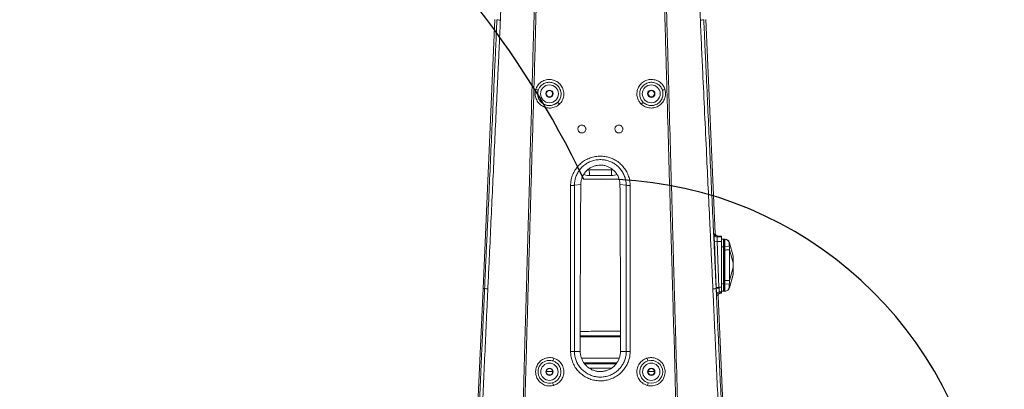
# Model space of a CAD drawing. Header units: millimetres. Extents: x 0 to 16820, y 0 to 11880.
# Tile 20 of 120: x 2093 to 3157, y 7331 to 7729. Entities that reach past the tile are written whole.
import ezdxf

# ---------------------------------------------------------------- set-up
doc = ezdxf.new("R2010")
doc.units = ezdxf.units.MM
doc.header["$LTSCALE"] = 20
doc.linetypes.add('PHANTOM', pattern=[12.7, 6.35, -1.27, 1.27, -1.27, 1.27, -1.27])
doc.styles.add('SLDTEXTSTYLE0', font='TXT', dxfattribs={"width": 0.605})
doc.dimstyles.new('SLDDIMSTYLE0', dxfattribs={"dimtxt": 140, "dimasz": 100, "dimexe": 0, "dimexo": 0.0625, "dimgap": 35, "dimtad": 1, "dimtoh": 1, "dimdec": 0, "dimrnd": 1e-09, "dimzin": 12, "dimdsep": 46, "dimtxsty": 'SLDTEXTSTYLE0', "dimsah": 1, "dimcen": 0.09, "dimadec": 0, "dimazin": 0, "dimtfac": 1, "dimtofl": 0, "dimtmove": 0, "dimatfit": 3, "dimfxl": 0, "dimfrac": 2, "dimtolj": 1, "dimtzin": 12, "dimarcsym": 0})

# ---------------------------------------------------------------- blocks, each defined once
blk = doc.blocks.new('*D5')
at = {"color": 7, "linetype": 'Continuous', "lineweight": 0}
for p, q in [((2720.8, 9015.3), (5150.8, 9015.3)), ((5120.8, 9015.3), (5120.8, 6644.5)), ((2871, 6644.5), (5150.8, 6644.5))]:
    blk.add_line(p, q, dxfattribs=at)
for points in [[(5120.8, 9015.3), (5105.8, 8915.3), (5135.8, 8915.3)], [(5120.8, 6644.5), (5135.8, 6744.5), (5105.8, 6744.5)]]:
    blk.add_solid(points, dxfattribs=at)
at = {"color": 7, "linetype": 'Continuous', "lineweight": 0, "insert": (4940.3, 7616), "char_height": 140, "attachment_point": 1, "rotation": 90, "style": 'SLDTEXTSTYLE0'}
blk.add_mtext('2371', dxfattribs=at)

msp = doc.modelspace()

# ---------------------------------------------------------------- linework, layer by layer
at = {"color": 7, "linetype": 'Continuous', "lineweight": 0}
for p, q in [((2606.89, 7729.47), (2593.99, 7439.47)), ((2844.94, 7498.77), (2834.67, 7729.47)), ((2708.8, 7567.48), (2707.28, 7567.6)), ((2732.76, 7567.48), (2708.8, 7567.48)), ((2734.28, 7567.59), (2732.76, 7567.48)), ((2692.81, 7550.74), (2699.6, 7551.64)), ((2699.6, 7551.64), (2699.6, 7551.47)), ((2748.76, 7550.74), (2741.97, 7551.64)), ((2741.97, 7551.47), (2741.97, 7551.64)), ((2847.94, 7495.91), (2851.78, 7495.91)), ((2851.78, 7495.91), (2851.78, 7494.99)), ((2851.78, 7489.99), (2851.78, 7494.99)), ((2851.78, 7492.47), (2853.78, 7492.47)), ((2853.78, 7484.47), (2853.78, 7492.47)), ((2853.93, 7492.37), (2854.28, 7492.47)), ((2854.28, 7492.47), (2854.28, 7484.47)), ((2855.23, 7492.47), (2854.28, 7492.47)), ((2855.23, 7492.47), (2855.44, 7492.47)), ((2851.78, 7478.18), (2851.78, 7489.99)), ((2853.78, 7444.47), (2853.78, 7484.47)), ((2854.28, 7484.47), (2854.28, 7444.47)), ((2864.18, 7474.38), (2860.31, 7488.8)), ((2851.78, 7440.65), (2851.78, 7478.18)), ((2860.31, 7440.13), (2864.13, 7454.37)), ((2593.99, 7439.47), (2580.92, 7145.69)), ((2851.78, 7435.66), (2851.78, 7440.65)), ((2853.78, 7436.47), (2853.78, 7444.47)), ((2854.28, 7444.47), (2854.28, 7436.47)), ((2847.94, 7431.34), (2847.94, 7431.34)), ((2860.64, 7145.69), (2847.94, 7431.34)), ((2850.93, 7434.47), (2851.78, 7434.47)), ((2851.78, 7436.47), (2853.78, 7436.47)), ((2851.78, 7435.48), (2851.78, 7435.66)), ((2851.78, 7434.47), (2851.78, 7435.48)), ((2853.93, 7436.56), (2854.28, 7436.47)), ((2855.23, 7436.47), (2854.28, 7436.47)), ((2855.44, 7436.47), (2855.23, 7436.47)), ((2774.25, 7361.69), (2772.22, 7361.27))]:
    msp.add_line(p, q, dxfattribs=at)
at = {"color": 8, "linetype": 'Continuous', "lineweight": 0}
for p, q in [((2609.01, 7729.38), (2609.01, 7729.38)), ((2832.56, 7729.38), (2832.56, 7729.38)), ((2707.17, 7567.49), (2708.8, 7567.36)), ((2708.8, 7567.48), (2708.8, 7567.36)), ((2708.8, 7567.36), (2732.76, 7567.36)), ((2732.76, 7567.36), (2734.4, 7567.48)), ((2732.76, 7567.48), (2732.76, 7567.36)), ((2692.81, 7550.74), (2692.81, 7550.74)), ((2748.76, 7550.74), (2748.76, 7550.74)), ((2844.06, 7497.86), (2844.94, 7498.77)), ((2847.94, 7495.91), (2847.06, 7494.99)), ((2847.06, 7494.99), (2851.78, 7494.99)), ((2853.93, 7492.37), (2853.93, 7484.47)), ((2846.98, 7489.99), (2843.98, 7489.87)), ((2845.94, 7440.53), (2843.98, 7489.87)), ((2846.98, 7489.99), (2848.93, 7440.65)), ((2851.78, 7489.99), (2846.98, 7489.99)), ((2851.78, 7484.47), (2853.78, 7484.47)), ((2853.78, 7484.47), (2853.93, 7484.47)), ((2853.93, 7484.47), (2854.28, 7484.47)), ((2853.93, 7484.47), (2853.93, 7444.47)), ((2855.23, 7484.47), (2854.28, 7484.47)), ((2855.23, 7484.47), (2860.14, 7484.92)), ((2855.44, 7480.88), (2855.23, 7484.47)), ((2855.44, 7448.05), (2855.44, 7480.88)), ((2860.28, 7488.73), (2864.16, 7474.18)), ((2860.28, 7480.91), (2860.28, 7480.91)), ((2860.28, 7480.91), (2864.16, 7467.08)), ((2851.6, 7440.65), (2851.78, 7478.18)), ((2860.28, 7448.02), (2864.16, 7461.85)), ((2855.23, 7444.47), (2855.44, 7448.05)), ((2860.28, 7440.21), (2864.16, 7454.75)), ((2595.72, 7439.39), (2593.99, 7439.47)), ((2595.72, 7439.39), (2595.72, 7439.39)), ((2845.85, 7439.39), (2845.99, 7439.4)), ((2845.85, 7439.39), (2845.85, 7439.39)), ((2848.93, 7440.65), (2845.94, 7440.53)), ((2845.99, 7439.4), (2845.99, 7439.4)), ((2848.93, 7440.65), (2851.6, 7440.65)), ((2851.78, 7440.65), (2851.6, 7440.65)), ((2851.6, 7435.66), (2851.6, 7440.65)), ((2851.78, 7444.47), (2853.78, 7444.47)), ((2853.78, 7444.47), (2853.93, 7444.47)), ((2853.93, 7444.47), (2854.28, 7444.47)), ((2853.93, 7444.47), (2853.93, 7436.56)), ((2855.23, 7444.47), (2854.28, 7444.47)), ((2860.14, 7444.01), (2855.23, 7444.47)), ((2847.94, 7431.34), (2846.69, 7432.53)), ((2851.6, 7435.66), (2849.68, 7435.66)), ((2849.68, 7435.66), (2850.93, 7434.47)), ((2851.78, 7435.48), (2851.6, 7435.66)), ((2699.04, 7387.15), (2742.52, 7387.22)), ((2699.05, 7371.47), (2692.78, 7371.47)), ((2741.25, 7364.25), (2700.39, 7364.19)), ((2700.44, 7364.02), (2741.19, 7364.02)), ((2742.52, 7371.47), (2748.79, 7371.47)), ((2738.5, 7359.03), (2703.01, 7359.03)), ((2703.66, 7358.21), (2737.93, 7358.21)), ((2732.48, 7353.22), (2709.14, 7353.22)), ((2662.39, 7349.71), (2669.17, 7349.71)), ((2772.39, 7349.71), (2779.17, 7349.71))]:
    msp.add_line(p, q, dxfattribs=at)
at = {"color": 8, "linetype": 'Continuous', "lineweight": 0, "flags": 128}
for points in [[(2860.32, 7488.81), (2860.32, 7488.81), (2860.28, 7488.73), (2860.28, 7488.73), (2860.28, 7488.73)], [(2864.13, 7454.37), (2864.14, 7454.45), (2864.16, 7454.75), (2864.16, 7454.75), (2864.16, 7454.75)], [(2692.78, 7371.47), (2692.39, 7371.47), (2691.94, 7371.47), (2691.45, 7371.47), (2690.92, 7371.47), (2690.36, 7371.47), (2689.77, 7371.47), (2689.17, 7371.47), (2688.57, 7371.47)], [(2753, 7371.47), (2752.39, 7371.47), (2751.8, 7371.47), (2751.21, 7371.47), (2750.65, 7371.47), (2750.12, 7371.47), (2749.63, 7371.47), (2749.18, 7371.47), (2748.79, 7371.47)]]:
    msp.add_lwpolyline(points, dxfattribs=at)
at = {"color": 8, "linetype": 'Continuous', "lineweight": 0}
for centre, radius in [((2665.78, 7649.47), 9.65), ((2775.78, 7649.47), 9.65), ((2665.78, 7349.47), 9.34), ((2775.78, 7349.47), 9.34)]:
    msp.add_circle(centre, radius, dxfattribs=at)
at = {"color": 7, "linetype": 'Continuous', "lineweight": 0}
for centre, radius in [((2665.78, 7649.47), 4), ((2665.78, 7649.47), 3.4), ((2775.78, 7649.47), 4), ((2775.78, 7649.47), 3.4), ((2665.78, 7349.47), 4), ((2665.78, 7349.47), 3.4), ((2775.78, 7349.47), 4), ((2775.78, 7349.47), 3.4)]:
    msp.add_circle(centre, radius, dxfattribs=at)
at = {"color": 7, "linetype": 'Continuous', "lineweight": 30}
for centre, radius, start, end in [((2720.78, 7139.47), 1875.82, 300, 180), ((1820.78, 7139.47), 975.82, 25.3311, 79.6689), ((2720.78, 7139.47), 417.89, 212.46931, 92.46931)]:
    msp.add_arc(centre, radius, start, end, dxfattribs=at)
at = {"color": 7, "linetype": 'PHANTOM', "lineweight": 30}
msp.add_arc((2720.78, 7139.47), 1203.01, 352.93959, 127.06041, dxfattribs=at)
at = {"color": 8, "linetype": 'Continuous', "lineweight": 0}
for centre, radius, start, end in [((2649.63, 7647.63), 6.82, 53.67304, 78.08634), ((2665.78, 7649.47), 12.65, 163.16023, 312.66112), ((2775.78, 7649.47), 12.65, 227.33888, 16.83977), ((2791.93, 7647.63), 6.82, 101.91366, 126.32696), ((2670.4, 7633.42), 7.82, 38.30102, 59.6245), ((2771.16, 7633.42), 7.82, 120.3755, 141.69898), ((2592.75, 7562.9), 116.14, 359.23387, 2.19849), ((2848.82, 7562.9), 116.14, 177.80151, 180.76613), ((2847.07, 7497.99), 3.01, 182.44695, 269.82521), ((2855.22, 7487.48), 4.98, 9.53103, 89.90366), ((2855.22, 7441.45), 4.98, 270.09634, 350.46897), ((2849.69, 7432.65), 3.01, 90.19411, 182.3532), ((2851.59, 7440.65), 4.99, 270.15623, 272.22654), ((2660.58, 7366.22), 10.07, 330.60817, 348.10168), ((2780.99, 7366.22), 10.07, 191.89832, 209.39183), ((2660.02, 7332.85), 10.14, 10.28908, 27.65136), ((2781.54, 7332.85), 10.14, 152.34864, 169.71092)]:
    msp.add_arc(centre, radius, start, end, dxfattribs=at)
at = {"color": 7, "linetype": 'Continuous', "lineweight": 0}
for centre, radius, start, end in [((2853.98, 7492.18), 0.2, 105, 180), ((2855.51, 7487.47), 5, 15.58023, 90), ((2859.28, 7473.34), 5, 0, 14.18181), ((2859.28, 7455.59), 5, 345.81762, 360), ((2855.51, 7441.47), 5, 270, 344.42991), ((2853.98, 7436.75), 0.2, 180, 255), ((2665.78, 7349.47), 12.34, 74.89575, 283.37667), ((2775.78, 7349.47), 12.34, 0, 105.05225), ((2775.78, 7349.47), 12.34, 256.64862, 0)]:
    msp.add_arc(centre, radius, start, end, dxfattribs=at)
at = {"color": 8, "linetype": 'Continuous', "lineweight": 0}
for centre, major_axis, ratio, start_param, end_param in [((2844.4, 7489.87), (-0.32, 8), 0.0523663, 0.0502764, 1.5687128), ((2847.4, 7489.99), (-0.32, 5), 0.0835792, 0.0470165, 1.5654529), ((2846.36, 7440.53), (-0.32, 8), 0.0523663, 1.5687128, 1.7109168), ((2846.36, 7440.52), (-0.36, 8), 0.0523557, 1.7088683, 3.0868971), ((2849.35, 7440.65), (-0.32, 5), 0.0835792, 1.5654529, 1.7067676), ((2849.35, 7440.65), (-0.36, 5), 0.0835093, 1.7061248, 3.0832466)]:
    msp.add_ellipse(centre, major_axis=major_axis, ratio=ratio, start_param=start_param, end_param=end_param, dxfattribs=at)
at = {"color": 7, "linetype": 'Continuous', "lineweight": 0}
for centre, major_axis, ratio, start_param, end_param in [((2846.5, 7497.4), (-0.92, 3.27), 0.3903221, 1.0321853, 1.0339818), ((2846.22, 7497.11), (3.46, -0.65), 0.2912362, 5.2804433, 5.2886995), ((2849.08, 7432.66), (3.5, 1.13), 0.3999254, 0.8897179, 0.8906646)]:
    msp.add_ellipse(centre, major_axis=major_axis, ratio=ratio, start_param=start_param, end_param=end_param, dxfattribs=at)
at = {"color": 8, "linetype": 'Continuous', "lineweight": 0}
for points, knots in [([(2623.35, 7960.47), (2623.05, 7953.81), (2621.52, 7920.52), (2618.77, 7860.59), (2615.92, 7798.7), (2613.92, 7754.82), (2613.13, 7737.58), (2612.73, 7728.96)], [0, 0, 0, 0, 0.08628895, 0.43144473, 0.77660052, 0.88830672, 1, 1, 1, 1]), ([(2633.37, 7174.79), (2635.46, 7247.99), (2637.77, 7329.32), (2640.3, 7418.8), (2640.99, 7443.2), (2641.67, 7467.56), (2643.03, 7516.27), (2644.59, 7571.99), (2646.35, 7634.87), (2647.63, 7680.51), (2648.92, 7726.21), (2650.22, 7771.96), (2652.42, 7849.73), (2654.2, 7912.24), (2655.54, 7959.49)], [0, 0, 0, 0, 0.2793798, 0.3104382, 0.3415088, 0.3725841, 0.4036491, 0.5283637, 0.5866166, 0.6448922, 0.7031635, 0.7614162, 0.8196498, 1, 1, 1, 1]), ([(2657.57, 7959.47), (2656.41, 7918.24), (2655.05, 7870.14), (2653.47, 7815.16), (2652.86, 7794.53), (2652.25, 7773.9), (2651.66, 7753.28), (2651.09, 7732.67), (2650.41, 7705.25), (2649.51, 7671.08), (2648.25, 7630.15), (2647.06, 7590.27), (2645.95, 7551.43), (2644.86, 7513.63), (2643.77, 7475.79), (2642.69, 7437.91), (2641.6, 7399.98), (2639.12, 7312.25), (2637, 7237.17), (2635.23, 7174.74)], [0, 0, 0, 0, 0.15731897, 0.18355239, 0.20980326, 0.23605291, 0.26228481, 0.28849467, 0.31470074, 0.36710571, 0.41951827, 0.471931, 0.52023941, 0.56857399, 0.61690589, 0.66521626, 0.71350113, 0.76177639, 1, 1, 1, 1]), ([(2806.34, 7174.74), (2804.06, 7255.3), (2801.6, 7342.26), (2798.96, 7435.63), (2798.4, 7454.81), (2797.85, 7473.95), (2797.29, 7493.07), (2795.83, 7543.69), (2794.33, 7595.58), (2792.83, 7648.61), (2792.21, 7671.34), (2791.58, 7694.11), (2790.93, 7716.92), (2789.31, 7768.77), (2786.98, 7849.62), (2784.99, 7922.85), (2784, 7959.47)], [0, 0, 0, 0, 0.30737911, 0.33181026, 0.35625184, 0.38071763, 0.4051945, 0.42965526, 0.57506803, 0.60417976, 0.633314, 0.66243291, 0.69151672, 0.72058613, 0.8602928, 1, 1, 1, 1]), ([(2786.03, 7959.49), (2787.03, 7922.88), (2789.02, 7849.66), (2791.36, 7768.84), (2792.97, 7717.01), (2793.61, 7694.23), (2794.23, 7671.5), (2794.84, 7648.79), (2796.3, 7595.74), (2797.8, 7542.67), (2799.28, 7489.63), (2799.91, 7466.93), (2800.55, 7444.2), (2801.19, 7421.44), (2802.71, 7368.09), (2805.04, 7285.88), (2807.16, 7211.25), (2808.19, 7174.79)], [0, 0, 0, 0, 0.13969705, 0.27939361, 0.30842892, 0.33747862, 0.36656336, 0.3956634, 0.42474098, 0.57028166, 0.59927706, 0.62828609, 0.65728812, 0.68627375, 0.71524952, 0.86087285, 1, 1, 1, 1]), ([(2828.83, 7728.96), (2828.39, 7738.61), (2827.5, 7757.91), (2825.75, 7796.52), (2822.64, 7864.04), (2819.98, 7921.91), (2818.21, 7960.47)], [0, 0, 0, 0, 0.1250574, 0.2501295, 0.5002603, 1, 1, 1, 1]), ([(2595.72, 7439.39), (2595.72, 7439.39), (2595.98, 7445.49), (2596.51, 7457.66), (2597.34, 7475.85), (2598.2, 7494), (2599.89, 7530.33), (2602.39, 7584.72), (2604.88, 7639.06), (2606.56, 7675.13), (2607.41, 7693.15), (2608.24, 7711.22), (2608.75, 7723.33), (2609.01, 7729.38)], [0, 0, 0, 0, 0.0000002, 0.062673, 0.1253815, 0.1881329, 0.2508642, 0.5018245, 0.7508534, 0.8131623, 0.8754996, 0.9377753, 1, 1, 1, 1]), ([(2612.73, 7728.96), (2612.47, 7722.89), (2611.95, 7710.74), (2611.11, 7692.6), (2610.25, 7674.5), (2608.54, 7638.28), (2605.99, 7583.84), (2603.15, 7523.43), (2601.27, 7483.15), (2600.32, 7463.06), (2599.76, 7451), (2599.4, 7442.91), (2599.23, 7438.87)], [0, 0, 0, 0, 0.062436, 0.1249228, 0.1874711, 0.2499911, 0.5001696, 0.7504614, 0.8752067, 0.9168152, 0.958421, 1, 1, 1, 1]), ([(2612.73, 7728.96), (2612.67, 7728.97), (2612.23, 7729), (2611.03, 7729.09), (2609.51, 7729.24), (2609.18, 7729.33), (2609.01, 7729.38)], [0, 0, 0, 0, 0.0302191, 0.2005228, 0.6002614, 1, 1, 1, 1]), ([(2828.83, 7728.96), (2828.9, 7728.97), (2829.33, 7729), (2830.53, 7729.09), (2832.06, 7729.24), (2832.39, 7729.33), (2832.56, 7729.38)], [0, 0, 0, 0, 0.0302191, 0.2005227, 0.6002613, 1, 1, 1, 1]), ([(2842.34, 7438.87), (2842.07, 7444.94), (2841.55, 7457.08), (2840.7, 7475.2), (2839.83, 7493.28), (2838.12, 7529.48), (2835.32, 7589.39), (2832.35, 7652.55), (2830.29, 7696.22), (2829.43, 7714.88), (2829.03, 7724.27), (2828.83, 7728.96)], [0, 0, 0, 0, 0.06242419, 0.12488487, 0.18738929, 0.24987315, 0.49983923, 0.80701946, 0.90346879, 0.95174688, 1, 1, 1, 1]), ([(2832.56, 7729.38), (2832.81, 7723.33), (2833.33, 7711.23), (2834.16, 7693.17), (2835, 7675.16), (2836.68, 7639.08), (2839.18, 7584.73), (2841.68, 7530.34), (2843.37, 7494.01), (2844.22, 7475.86), (2845.06, 7457.67), (2845.59, 7445.49), (2845.85, 7439.39), (2845.85, 7439.39)], [0, 0, 0, 0, 0.0621914, 0.1244338, 0.1867378, 0.2490133, 0.4982006, 0.7490619, 0.8118117, 0.8745816, 0.9373085, 0.9999998, 1, 1, 1, 1]), ([(2651.04, 7654.31), (2651.57, 7655.63), (2652.41, 7657.75), (2654.4, 7660.2), (2656.32, 7661.93), (2658.53, 7663.3), (2660.97, 7664.3), (2663.57, 7664.85), (2666.23, 7664.97), (2668.87, 7664.62), (2671.42, 7663.85), (2673.8, 7662.67), (2675.93, 7661.12), (2677.77, 7659.25), (2679.27, 7657.12), (2680.39, 7654.78), (2681.1, 7652.3), (2681.39, 7649.75), (2681.25, 7647.18), (2680.67, 7644.67), (2679.68, 7642.3), (2678.32, 7640.11), (2677.13, 7638.88), (2676.54, 7638.27)], [0, 0, 0, 0, 0.0757416, 0.1215656, 0.1673901, 0.2139164, 0.2604455, 0.3075386, 0.3546354, 0.4017865, 0.4489397, 0.4956581, 0.542376, 0.5885186, 0.6346591, 0.6803933, 0.7261252, 0.7717194, 0.817312, 0.8629893, 0.908666, 0.9543329, 1, 1, 1, 1]), ([(2674.36, 7640.16), (2674.83, 7640.65), (2675.8, 7641.64), (2676.91, 7643.4), (2677.74, 7645.32), (2678.23, 7647.34), (2678.37, 7649.44), (2678.16, 7651.52), (2677.6, 7653.55), (2676.71, 7655.47), (2675.5, 7657.23), (2674, 7658.77), (2672.25, 7660.05), (2670.3, 7661.02), (2668.19, 7661.65), (2666.02, 7661.91), (2663.83, 7661.8), (2661.72, 7661.32), (2659.73, 7660.49), (2657.94, 7659.35), (2656.38, 7657.93), (2654.78, 7655.93), (2654.1, 7654.2), (2653.68, 7653.13)], [0, 0, 0, 0, 0.0446499, 0.0905733, 0.1352714, 0.1812514, 0.2260214, 0.2720726, 0.3172206, 0.363664, 0.4094708, 0.4566055, 0.5031427, 0.5510537, 0.5979899, 0.6463373, 0.6929956, 0.7410643, 0.7868605, 0.8340219, 0.8788734, 0.9250281, 1, 1, 1, 1]), ([(2765.03, 7638.27), (2764.05, 7639.34), (2762.49, 7641.05), (2761.16, 7643.94), (2760.44, 7646.42), (2760.17, 7649), (2760.34, 7651.61), (2760.96, 7654.16), (2762, 7656.6), (2763.45, 7658.83), (2765.27, 7660.8), (2767.39, 7662.43), (2769.73, 7663.68), (2772.25, 7664.52), (2774.83, 7664.94), (2777.44, 7664.91), (2779.98, 7664.47), (2782.39, 7663.61), (2784.62, 7662.37), (2786.61, 7660.77), (2788.29, 7658.86), (2789.65, 7656.7), (2790.23, 7655.11), (2790.52, 7654.31)], [0, 0, 0, 0, 0.0772544, 0.1229541, 0.1686543, 0.2148158, 0.2609787, 0.3077685, 0.3545607, 0.4018022, 0.4490461, 0.4962042, 0.543363, 0.5899149, 0.6364649, 0.6822691, 0.72807, 0.7733855, 0.8186983, 0.8639847, 0.9092703, 0.9546345, 1, 1, 1, 1]), ([(2787.89, 7653.13), (2787.66, 7653.77), (2787.2, 7655.06), (2786.11, 7656.81), (2784.75, 7658.38), (2783.15, 7659.69), (2781.34, 7660.73), (2779.38, 7661.45), (2777.3, 7661.85), (2775.17, 7661.89), (2773.03, 7661.57), (2770.97, 7660.9), (2769.02, 7659.87), (2767.29, 7658.53), (2765.8, 7656.9), (2764.63, 7655.07), (2763.79, 7653.06), (2763.32, 7650.98), (2763.2, 7648.85), (2763.44, 7646.77), (2764.04, 7644.75), (2765.14, 7642.42), (2766.41, 7641.03), (2767.21, 7640.16)], [0, 0, 0, 0, 0.0442859, 0.0898273, 0.1342006, 0.1798347, 0.2245101, 0.2704506, 0.3158934, 0.3626377, 0.4090026, 0.4567274, 0.5036826, 0.5520493, 0.5988926, 0.6471575, 0.693286, 0.7407979, 0.7860823, 0.8326935, 0.8774005, 0.9233901, 1, 1, 1, 1]), ([(2676.54, 7638.27), (2675.81, 7637.65), (2674.41, 7636.48), (2671.99, 7635.24), (2669.5, 7634.41), (2666.91, 7634.03), (2664.29, 7634.08), (2661.72, 7634.58), (2659.26, 7635.49), (2657, 7636.81), (2654.97, 7638.48), (2653.26, 7640.48), (2651.9, 7642.74), (2650.94, 7645.19), (2650.35, 7648.01), (2650.27, 7651.12), (2650.79, 7653.26), (2651.04, 7654.31)], [0, 0, 0, 0, 0.0699872, 0.1342119, 0.1984346, 0.2622956, 0.326155, 0.3898313, 0.4535068, 0.5173043, 0.5811024, 0.6452442, 0.709388, 0.7735648, 0.8377442, 0.9207271, 1, 1, 1, 1]), ([(2653.68, 7653.13), (2653.47, 7652.28), (2653.04, 7650.55), (2653.1, 7648.04), (2653.58, 7645.76), (2654.35, 7643.77), (2655.46, 7641.94), (2656.85, 7640.33), (2658.49, 7638.97), (2660.34, 7637.91), (2662.33, 7637.17), (2664.42, 7636.77), (2666.54, 7636.73), (2668.65, 7637.04), (2670.67, 7637.71), (2672.63, 7638.71), (2673.76, 7639.67), (2674.36, 7640.16)], [0, 0, 0, 0, 0.079279, 0.1622, 0.2262818, 0.2903602, 0.354397, 0.4184323, 0.4821771, 0.5459226, 0.6096279, 0.6733352, 0.7372905, 0.8012482, 0.8655829, 0.9299197, 1, 1, 1, 1]), ([(2790.52, 7654.31), (2790.84, 7652.95), (2791.21, 7651.36), (2791.23, 7648.23), (2790.82, 7645.62), (2789.6, 7642.6), (2788.23, 7640.37), (2786.49, 7638.39), (2784.46, 7636.73), (2782.17, 7635.43), (2779.69, 7634.53), (2777.08, 7634.07), (2774.44, 7634.04), (2771.82, 7634.48), (2769.33, 7635.34), (2767.02, 7636.58), (2765.69, 7637.7), (2765.03, 7638.27)], [0, 0, 0, 0, 0.1024295, 0.1196827, 0.230321, 0.2941682, 0.3580132, 0.4219109, 0.4858074, 0.5499398, 0.6140723, 0.6785092, 0.7429473, 0.8076674, 0.8723895, 0.9361938, 1, 1, 1, 1]), ([(2767.21, 7640.16), (2767.75, 7639.71), (2768.82, 7638.8), (2770.7, 7637.79), (2772.72, 7637.09), (2774.84, 7636.74), (2776.99, 7636.76), (2779.1, 7637.13), (2781.12, 7637.86), (2782.98, 7638.9), (2784.63, 7640.25), (2786.04, 7641.85), (2787.15, 7643.66), (2788.15, 7646.1), (2788.47, 7648.22), (2788.45, 7650.75), (2788.15, 7652.03), (2787.89, 7653.13)], [0, 0, 0, 0, 0.063901, 0.1278004, 0.1926362, 0.2574695, 0.3219797, 0.3864873, 0.4506113, 0.5147336, 0.5785462, 0.642359, 0.7060934, 0.7698303, 0.880333, 0.897575, 1, 1, 1, 1]), ([(2688.61, 7550.55), (2688.69, 7552.09), (2688.84, 7555.19), (2689.97, 7559.97), (2691.91, 7564.74), (2694.75, 7569.33), (2698.34, 7573.37), (2702.55, 7576.77), (2707.28, 7579.4), (2712.61, 7581.32), (2718.46, 7582.28), (2724.14, 7582.16), (2729.23, 7581.18), (2733.9, 7579.56), (2738.48, 7577.11), (2742.78, 7573.8), (2746.44, 7569.81), (2749.39, 7565.29), (2751.49, 7560.33), (2752.73, 7555.36), (2752.88, 7552.06), (2752.95, 7550.55)], [0, 0, 0, 0, 0.0464563, 0.0929122, 0.1468015, 0.2006915, 0.2544845, 0.3082775, 0.3620463, 0.4158155, 0.4769513, 0.5380882, 0.5847355, 0.631383, 0.6854194, 0.7394549, 0.7932981, 0.8471398, 0.9008969, 0.9546512, 1, 1, 1, 1]), ([(2748.76, 7550.74), (2748.76, 7550.74), (2748.76, 7552.05), (2748.55, 7554.92), (2747.53, 7559.26), (2745.71, 7563.59), (2743.16, 7567.56), (2739.98, 7571.06), (2736.24, 7573.97), (2732.25, 7576.12), (2728.17, 7577.54), (2723.72, 7578.41), (2718.75, 7578.52), (2713.64, 7577.67), (2708.99, 7575.98), (2704.86, 7573.67), (2701.2, 7570.68), (2698.08, 7567.14), (2695.62, 7563.12), (2693.95, 7558.94), (2693.02, 7554.78), (2692.81, 7552.08), (2692.81, 7550.74), (2692.81, 7550.74)], [0, 0, 0, 0, 0.0000007, 0.0451685, 0.0988716, 0.152577, 0.2064415, 0.2603065, 0.3143935, 0.3684806, 0.4151718, 0.4618626, 0.5230621, 0.5842605, 0.6380837, 0.691907, 0.7457443, 0.7995825, 0.8534543, 0.9073264, 0.953663, 0.9999993, 1, 1, 1, 1]), ([(2708.88, 7561.35), (2707.65, 7561.39), (2705.54, 7561.47), (2703.53, 7562.05), (2702.7, 7562.29)], [0, 0, 0, 0, 0.58583508, 1, 1, 1, 1]), ([(2732.69, 7561.35), (2729.36, 7561.35), (2721.42, 7561.36), (2713.48, 7561.35), (2708.88, 7561.35)], [0, 0, 0, 0, 0.4199783, 1, 1, 1, 1]), ([(2738.88, 7562.24), (2737.9, 7561.99), (2735.87, 7561.46), (2733.77, 7561.39), (2732.69, 7561.35)], [0, 0, 0, 0, 0.486087, 1, 1, 1, 1]), ([(2688.57, 7371.47), (2688.56, 7384.85), (2688.56, 7402.66), (2688.56, 7424.9), (2688.56, 7438.21), (2688.56, 7460.38), (2688.59, 7497.77), (2688.6, 7530.81), (2688.61, 7550.55)], [0, 0, 0, 0, 0.2233859, 0.2974703, 0.3715499, 0.4455633, 0.6686945, 1, 1, 1, 1]), ([(2692.81, 7550.74), (2692.43, 7550.7), (2691.66, 7550.61), (2690.21, 7550.56), (2689.17, 7550.54), (2688.69, 7550.55), (2688.61, 7550.55)], [0, 0, 0, 0, 0.3492425, 0.698485, 0.9545073, 1, 1, 1, 1]), ([(2692.81, 7550.74), (2692.81, 7537.59), (2692.8, 7517.87), (2692.79, 7491.61), (2692.78, 7471.92), (2692.78, 7452.19), (2692.77, 7435.53), (2692.77, 7421.99), (2692.77, 7401.69), (2692.78, 7384.84), (2692.78, 7371.47)], [0, 0, 0, 0, 0.2203406, 0.3305815, 0.4408639, 0.5510579, 0.6611782, 0.7190161, 0.776859, 1, 1, 1, 1]), ([(2752.95, 7550.55), (2752.87, 7550.55), (2752.39, 7550.54), (2751.35, 7550.56), (2749.91, 7550.61), (2749.14, 7550.7), (2748.76, 7550.74)], [0, 0, 0, 0, 0.0492531, 0.301534, 0.650767, 1, 1, 1, 1]), ([(2748.79, 7371.47), (2748.79, 7380.83), (2748.79, 7399.56), (2748.8, 7423.11), (2748.79, 7442.11), (2748.79, 7470.6), (2748.77, 7506.78), (2748.76, 7538.19), (2748.76, 7550.74)], [0, 0, 0, 0, 0.1562472, 0.3124945, 0.3928654, 0.4732649, 0.7896804, 1, 1, 1, 1]), ([(2752.95, 7550.55), (2752.96, 7538), (2752.98, 7506.58), (2753, 7468.98), (2753.01, 7437.55), (2753.01, 7418.74), (2753.01, 7396.71), (2753, 7380.95), (2753, 7371.47)], [0, 0, 0, 0, 0.2105951, 0.5273618, 0.6320393, 0.7368186, 0.8416061, 1, 1, 1, 1]), ([(2855.23, 7484.47), (2855.2, 7485.36), (2855.15, 7487.16), (2855.12, 7489.56), (2855.13, 7491.37), (2855.16, 7492.33), (2855.21, 7492.43), (2855.23, 7492.47)], [0, 0, 0, 0, 0.2145542, 0.4291117, 0.6435993, 0.8580644, 1, 1, 1, 1]), ([(2855.44, 7492.47), (2855.99, 7492.41), (2857.09, 7492.31), (2858.55, 7491.49), (2859.71, 7490.28), (2860.09, 7489.24), (2860.28, 7488.73)], [0, 0, 0, 0, 0.25, 0.5000001, 0.75, 1, 1, 1, 1]), ([(2855.44, 7480.88), (2855.99, 7480.88), (2857.09, 7480.89), (2858.55, 7480.9), (2859.71, 7480.91), (2860.09, 7480.91), (2860.28, 7480.91)], [0, 0, 0, 0, 0.25, 0.5, 0.75, 1, 1, 1, 1]), ([(2860.14, 7488.31), (2860.11, 7488.24), (2860.06, 7488.1), (2860.03, 7487.41), (2860.05, 7486.44), (2860.09, 7485.54), (2860.13, 7485.02), (2860.14, 7484.92)], [0, 0, 0, 0, 0.2300681, 0.4596408, 0.7001542, 0.9429837, 1, 1, 1, 1]), ([(2860.28, 7488.73), (2860.28, 7488.73), (2860.31, 7488.6), (2860.28, 7488.45), (2860.19, 7488.36), (2860.14, 7488.31)], [0, 0, 0, 0, 0.0000141, 0.497792, 1, 1, 1, 1]), ([(2860.14, 7484.92), (2860.19, 7484.25), (2860.28, 7482.92), (2860.31, 7481.57), (2860.28, 7480.91), (2860.28, 7480.91)], [0, 0, 0, 0, 0.4988923, 0.9999851, 1, 1, 1, 1]), ([(2860.28, 7480.91), (2860.28, 7480.91), (2860.29, 7477.58), (2860.32, 7470.91), (2860.32, 7459.95), (2860.3, 7452.32), (2860.28, 7448.02), (2860.28, 7448.02)], [0, 0, 0, 0, 0.0000018, 0.3040237, 0.6080475, 0.9999982, 1, 1, 1, 1]), ([(2864.16, 7474.18), (2864.16, 7474.18), (2864.14, 7474.43), (2864.12, 7474.63), (2864.13, 7474.57), (2864.13, 7474.56)], [0, 0, 0, 0, 0.0000226, 0.953788, 1, 1, 1, 1]), ([(2864.16, 7474.17), (2864.16, 7474.17), (2864.16, 7474.18), (2864.16, 7474.18), (2864.16, 7474.18)], [0, 0, 0, 0, 0.62719176, 1, 1, 1, 1]), ([(2864.16, 7467.08), (2864.17, 7467.7), (2864.19, 7468.95), (2864.2, 7470.6), (2864.2, 7472.03), (2864.2, 7473.31), (2864.17, 7473.86), (2864.16, 7474.17)], [0, 0, 0, 0, 0.1893856, 0.3845407, 0.5673169, 0.7563145, 1, 1, 1, 1]), ([(2864.28, 7473.1), (2864.28, 7473.15), (2864.28, 7473.51), (2864.22, 7473.87), (2864.16, 7474.17)], [0, 0, 0, 0, 0.1438554, 1, 1, 1, 1]), ([(2864.16, 7461.85), (2864.16, 7461.85), (2864.14, 7462.65), (2864.12, 7463.96), (2864.13, 7465.73), (2864.15, 7466.64), (2864.16, 7467.08), (2864.16, 7467.08)], [0, 0, 0, 0, 0.0000113, 0.4764089, 0.7349432, 0.9999887, 1, 1, 1, 1]), ([(2864.16, 7467.08), (2864.16, 7467.08), (2864.16, 7467.08), (2864.16, 7467.08), (2864.16, 7467.08)], [0, 0, 0, 0, 0.6284235, 1, 1, 1, 1]), ([(2864.28, 7466.85), (2864.28, 7466.86), (2864.28, 7466.94), (2864.22, 7467.02), (2864.16, 7467.08)], [0, 0, 0, 0, 0.1438554, 1, 1, 1, 1]), ([(2864.28, 7462.08), (2864.28, 7462.07), (2864.28, 7461.99), (2864.22, 7461.92), (2864.16, 7461.85)], [0, 0, 0, 0, 0.1438554, 1, 1, 1, 1]), ([(2864.16, 7461.85), (2864.16, 7461.85), (2864.16, 7461.85), (2864.16, 7461.85), (2864.16, 7461.85)], [0, 0, 0, 0, 0.6271918, 1, 1, 1, 1]), ([(2864.16, 7454.76), (2864.17, 7454.99), (2864.19, 7455.47), (2864.2, 7456.56), (2864.2, 7457.92), (2864.2, 7459.66), (2864.17, 7461.06), (2864.16, 7461.85)], [0, 0, 0, 0, 0.18938558, 0.38454072, 0.56731686, 0.75631447, 1, 1, 1, 1]), ([(2855.44, 7448.05), (2855.99, 7448.05), (2857.09, 7448.04), (2858.55, 7448.03), (2859.71, 7448.02), (2860.09, 7448.02), (2860.28, 7448.02)], [0, 0, 0, 0, 0.25, 0.5000001, 0.75, 1, 1, 1, 1]), ([(2860.28, 7448.02), (2860.28, 7448.02), (2860.31, 7447.36), (2860.28, 7446.02), (2860.19, 7444.68), (2860.14, 7444.01)], [0, 0, 0, 0, 0.0000141, 0.497792, 1, 1, 1, 1]), ([(2864.28, 7455.83), (2864.28, 7455.78), (2864.28, 7455.42), (2864.22, 7455.06), (2864.16, 7454.76)], [0, 0, 0, 0, 0.1438554, 1, 1, 1, 1]), ([(2864.16, 7454.75), (2864.16, 7454.75), (2864.16, 7454.76), (2864.16, 7454.76), (2864.16, 7454.76)], [0, 0, 0, 0, 0.6284235, 1, 1, 1, 1]), ([(2583.67, 7173.84), (2585.66, 7217.68), (2588.65, 7283.86), (2592, 7357.49), (2593.68, 7394.72), (2594.68, 7417.07), (2595.37, 7431.95), (2595.72, 7439.39)], [0, 0, 0, 0, 0.4952527, 0.7476177, 0.8317538, 0.9158889, 1, 1, 1, 1]), ([(2599.23, 7438.87), (2598.88, 7431.45), (2598.17, 7416.59), (2597.16, 7394.29), (2595.45, 7357.12), (2593.04, 7305.1), (2590.03, 7239.58), (2588.04, 7196.36), (2587.08, 7175.44)], [0, 0, 0, 0, 0.0846217, 0.1692676, 0.2539146, 0.5078421, 0.7617296, 1, 1, 1, 1]), ([(2599.23, 7438.87), (2599.17, 7438.88), (2598.81, 7438.91), (2597.69, 7439.02), (2596.22, 7439.2), (2595.88, 7439.33), (2595.72, 7439.39)], [0, 0, 0, 0, 0.0298156, 0.1738654, 0.5869327, 1, 1, 1, 1]), ([(2842.34, 7438.87), (2842.4, 7438.88), (2842.76, 7438.91), (2843.87, 7439.02), (2845.35, 7439.2), (2845.68, 7439.33), (2845.85, 7439.39)], [0, 0, 0, 0, 0.0298156, 0.1738654, 0.5869327, 1, 1, 1, 1]), ([(2854.49, 7175.44), (2852.5, 7218.66), (2849.49, 7284.18), (2846.11, 7357.12), (2844.41, 7394.29), (2843.39, 7416.59), (2842.69, 7431.45), (2842.34, 7438.87)], [0, 0, 0, 0, 0.4921579, 0.7460702, 0.8307223, 0.9153733, 1, 1, 1, 1]), ([(2845.85, 7439.39), (2846.19, 7431.95), (2846.89, 7417.07), (2847.89, 7394.73), (2849.57, 7357.49), (2852.91, 7283.86), (2855.91, 7217.68), (2857.89, 7173.84)], [0, 0, 0, 0, 0.084106, 0.1682359, 0.2523669, 0.5047473, 1, 1, 1, 1]), ([(2848.98, 7439.95), (2848.94, 7439.95), (2848.77, 7439.94), (2848.26, 7439.9), (2847.49, 7439.83), (2846.69, 7439.7), (2846.14, 7439.55), (2846.04, 7439.45), (2845.99, 7439.4)], [0, 0, 0, 0, 0.0280168, 0.1152595, 0.3364451, 0.5576301, 0.7788151, 1, 1, 1, 1]), ([(2855.23, 7436.47), (2855.2, 7436.55), (2855.15, 7436.73), (2855.12, 7438.11), (2855.13, 7440.14), (2855.16, 7442.39), (2855.21, 7443.87), (2855.23, 7444.47)], [0, 0, 0, 0, 0.2145542, 0.4291117, 0.6435993, 0.8580644, 1, 1, 1, 1]), ([(2860.28, 7440.21), (2860.09, 7439.69), (2859.71, 7438.65), (2858.55, 7437.45), (2857.09, 7436.62), (2855.99, 7436.52), (2855.44, 7436.47)], [0, 0, 0, 0, 0.25, 0.4999999, 0.75, 1, 1, 1, 1]), ([(2860.14, 7444.01), (2860.11, 7443.61), (2860.06, 7442.83), (2860.03, 7441.79), (2860.05, 7441.01), (2860.09, 7440.68), (2860.13, 7440.63), (2860.14, 7440.63)], [0, 0, 0, 0, 0.2300681, 0.4596408, 0.7001542, 0.9429837, 1, 1, 1, 1]), ([(2860.14, 7440.63), (2860.19, 7440.58), (2860.28, 7440.48), (2860.31, 7440.33), (2860.28, 7440.21), (2860.28, 7440.21)], [0, 0, 0, 0, 0.4988923, 0.9999851, 1, 1, 1, 1]), ([(2860.28, 7440.21), (2860.28, 7440.21), (2860.29, 7440.18), (2860.32, 7440.12), (2860.32, 7440.11), (2860.3, 7440.17), (2860.28, 7440.21), (2860.28, 7440.21)], [0, 0, 0, 0, 0.0000016, 0.3040235, 0.6080474, 0.9999982, 1, 1, 1, 1]), ([(2699.04, 7393.1), (2702.12, 7393.11), (2711.12, 7393.13), (2725.62, 7393.16), (2737.04, 7393.16), (2742.52, 7393.16)], [0, 0, 0, 0, 0.21203317, 0.62151664, 1, 1, 1, 1]), ([(2742.52, 7388.17), (2735.38, 7388.17), (2720.89, 7388.16), (2706.39, 7388.12), (2699.04, 7388.1)], [0, 0, 0, 0, 0.4929104, 1, 1, 1, 1]), ([(2670, 7334.66), (2669.79, 7334.61), (2668.74, 7334.34), (2666.8, 7334.1), (2664.22, 7334.18), (2661.69, 7334.72), (2659.29, 7335.66), (2657.08, 7337.01), (2655.13, 7338.69), (2653.5, 7340.69), (2652.21, 7342.92), (2651.32, 7345.35), (2650.8, 7348.1), (2650.81, 7350.9), (2651.34, 7353.65), (2652.25, 7356.08), (2653.56, 7358.32), (2655.22, 7360.32), (2657.2, 7361.99), (2659.42, 7363.32), (2661.84, 7364.24), (2664.37, 7364.75), (2666.95, 7364.82), (2668.98, 7364.54), (2670.12, 7364.23), (2670.43, 7364.14)], [0, 0, 0, 0, 0.0118048, 0.0575846, 0.1033646, 0.1490954, 0.1948266, 0.2404477, 0.2860691, 0.3316263, 0.3771836, 0.4227961, 0.4684085, 0.5251809, 0.5709155, 0.6166502, 0.6625013, 0.7083525, 0.7542041, 0.8000554, 0.8458081, 0.8915604, 0.9371983, 0.9828358, 1, 1, 1, 1]), ([(2670.43, 7364.14), (2671.53, 7363.73), (2673.44, 7363.02), (2675.8, 7361.33), (2677.65, 7359.52), (2679.16, 7357.41), (2680.3, 7355.08), (2681.03, 7352.59), (2681.34, 7350.01), (2681.21, 7347.42), (2680.66, 7344.88), (2679.68, 7342.49), (2678.34, 7340.29), (2676.64, 7338.35), (2674.18, 7336.34), (2671.85, 7335.19), (2670.22, 7334.73), (2670, 7334.66)], [0, 0, 0, 0, 0.0889654, 0.1541088, 0.2192548, 0.2846102, 0.3499677, 0.415398, 0.4808292, 0.5461737, 0.6115178, 0.6766052, 0.7416909, 0.806397, 0.8711007, 0.9824042, 1, 1, 1, 1]), ([(2753, 7371.47), (2752.93, 7369.92), (2752.8, 7366.84), (2751.69, 7362.08), (2749.79, 7357.34), (2747, 7352.76), (2743.47, 7348.72), (2739.3, 7345.29), (2734.6, 7342.62), (2729.49, 7340.73), (2724.13, 7339.73), (2718.66, 7339.62), (2713.25, 7340.44), (2708.04, 7342.13), (2703.2, 7344.68), (2698.86, 7347.99), (2695.16, 7351.98), (2692.18, 7356.52), (2690.06, 7361.48), (2688.79, 7366.52), (2688.64, 7369.89), (2688.57, 7371.47)], [0, 0, 0, 0, 0.0460704, 0.0921409, 0.1451704, 0.1982017, 0.2515278, 0.3048561, 0.3587144, 0.4125752, 0.4667884, 0.5210016, 0.5752982, 0.6295925, 0.6838545, 0.7381134, 0.7919936, 0.8458703, 0.8993178, 0.9527621, 1, 1, 1, 1]), ([(2692.78, 7371.47), (2692.78, 7371.47), (2692.78, 7370.09), (2693, 7367.16), (2694.06, 7362.78), (2695.91, 7358.46), (2698.48, 7354.51), (2701.69, 7351.02), (2705.47, 7348.13), (2709.68, 7345.89), (2714.22, 7344.41), (2718.93, 7343.69), (2723.7, 7343.79), (2728.38, 7344.67), (2732.82, 7346.32), (2736.91, 7348.66), (2740.53, 7351.66), (2743.6, 7355.19), (2746.02, 7359.17), (2747.66, 7363.31), (2748.59, 7367.44), (2748.79, 7370.13), (2748.79, 7371.47), (2748.79, 7371.47)], [0, 0, 0, 0, 0.0000007, 0.04716, 0.1005443, 0.1539314, 0.2077955, 0.2616624, 0.3159522, 0.3702443, 0.4246055, 0.4789689, 0.5332427, 0.5875168, 0.6414248, 0.695331, 0.7486682, 0.8020041, 0.8549904, 0.9079759, 0.9539875, 0.9999993, 1, 1, 1, 1]), ([(2771.57, 7334.66), (2770.45, 7335.04), (2768.52, 7335.7), (2766.11, 7337.33), (2764.21, 7339.08), (2762.64, 7341.14), (2761.43, 7343.44), (2760.63, 7345.91), (2760.25, 7348.48), (2760.3, 7351.08), (2760.78, 7353.62), (2761.69, 7356.05), (2762.97, 7358.28), (2764.61, 7360.27), (2767.01, 7362.35), (2769.3, 7363.56), (2770.92, 7364.07), (2771.14, 7364.14)], [0, 0, 0, 0, 0.08901673, 0.15416679, 0.21931949, 0.28467892, 0.35004035, 0.41547339, 0.48090727, 0.5462522, 0.61159664, 0.67667815, 0.74175795, 0.80644862, 0.87113679, 0.98245961, 1, 1, 1, 1]), ([(2771.14, 7364.14), (2772, 7364.35), (2773.69, 7364.77), (2776.31, 7364.82), (2778.87, 7364.47), (2781.33, 7363.68), (2783.62, 7362.5), (2785.68, 7360.94), (2787.45, 7359.07), (2788.88, 7356.92), (2789.94, 7354.57), (2790.58, 7352.06), (2790.81, 7349.47), (2790.59, 7346.9), (2789.96, 7344.4), (2788.9, 7342.03), (2787.47, 7339.87), (2785.69, 7337.98), (2783.63, 7336.42), (2781.32, 7335.24), (2778.86, 7334.45), (2776.3, 7334.1), (2773.84, 7334.16), (2772.28, 7334.5), (2771.57, 7334.66)], [0, 0, 0, 0, 0.0469724, 0.0927436, 0.1385153, 0.1842096, 0.2299043, 0.2754817, 0.3210592, 0.3665694, 0.4120795, 0.4579321, 0.5037847, 0.5491887, 0.5945929, 0.6404178, 0.6862427, 0.732094, 0.7779451, 0.8237195, 0.8694934, 0.9151574, 0.9608211, 1, 1, 1, 1])]:
    msp.add_open_spline(points, degree=3, knots=knots, dxfattribs=at)
at = {"color": 7, "linetype": 'Continuous', "lineweight": 0}
for points, knots in [([(2705.03, 7611.47), (2704.99, 7611.94), (2704.89, 7612.9), (2704.15, 7614.18), (2703.07, 7615.14), (2701.72, 7615.69), (2700.28, 7615.77), (2698.89, 7615.36), (2697.71, 7614.52), (2696.87, 7613.33), (2696.48, 7611.93), (2696.57, 7610.47), (2697.14, 7609.13), (2698.12, 7608.05), (2699.4, 7607.36), (2700.84, 7607.14), (2702.26, 7607.39), (2703.52, 7608.11), (2704.47, 7609.2), (2704.96, 7610.39), (2705.01, 7611.16), (2705.03, 7611.47)], [0, 0, 0, 0, 0.0539379, 0.1078825, 0.1616458, 0.2151209, 0.2683966, 0.3216609, 0.3751119, 0.4288606, 0.4828766, 0.5370039, 0.5910406, 0.6448377, 0.6983615, 0.751695, 0.8049908, 0.8584073, 0.9120528, 0.9659486, 1, 1, 1, 1]), ([(2745.03, 7611.47), (2744.99, 7611.95), (2744.89, 7612.91), (2744.15, 7614.18), (2743.06, 7615.15), (2741.71, 7615.7), (2740.25, 7615.76), (2738.87, 7615.35), (2737.69, 7614.5), (2736.87, 7613.31), (2736.48, 7611.92), (2736.57, 7610.46), (2737.14, 7609.12), (2738.13, 7608.04), (2739.42, 7607.35), (2740.86, 7607.14), (2742.28, 7607.4), (2743.54, 7608.13), (2744.48, 7609.22), (2744.97, 7610.4), (2745.01, 7611.17), (2745.03, 7611.47)], [0, 0, 0, 0, 0.0541139, 0.1082281, 0.1623084, 0.2161656, 0.2697158, 0.3230249, 0.3762732, 0.4296628, 0.4833221, 0.5372529, 0.5913393, 0.6454072, 0.6993006, 0.7529413, 0.8063529, 0.8596475, 0.9129849, 0.9665149, 1, 1, 1, 1]), ([(2741.97, 7551.64), (2741.93, 7552.4), (2741.85, 7554.16), (2741.3, 7556.86), (2740.27, 7559.87), (2738.66, 7562.87), (2736.46, 7565.73), (2733.79, 7568.17), (2730.76, 7570.13), (2727.44, 7571.53), (2724.08, 7572.34), (2720.64, 7572.59), (2717.22, 7572.3), (2713.78, 7571.42), (2710.54, 7569.97), (2707.57, 7568.01), (2704.98, 7565.58), (2702.81, 7562.74), (2701.17, 7559.57), (2699.92, 7555.86), (2699.71, 7553.15), (2699.6, 7551.64)], [0, 0, 0, 0, 0.0347923, 0.0801162, 0.1254402, 0.1801511, 0.2348604, 0.2894478, 0.3440325, 0.3981647, 0.4522953, 0.5003204, 0.553864, 0.607409, 0.6609386, 0.7144706, 0.7683156, 0.8221628, 0.8765315, 0.9309007, 1, 1, 1, 1]), ([(2699.6, 7551.47), (2699.49, 7531.09), (2699.36, 7504.12), (2699.2, 7470.56), (2699.12, 7450.76), (2699.06, 7430.94), (2699.04, 7404.49), (2699.04, 7384.67), (2699.05, 7371.47), (2699.05, 7371.47)], [0, 0, 0, 0, 0.3403026, 0.4503444, 0.5604154, 0.6704402, 0.7804188, 0.999998, 1, 1, 1, 1]), ([(2742.52, 7371.47), (2742.52, 7373.77), (2742.52, 7385.35), (2742.52, 7401.57), (2742.53, 7420.1), (2742.52, 7434.01), (2742.48, 7447.91), (2742.43, 7459.47), (2742.35, 7475.63), (2742.2, 7505.52), (2742.06, 7533.11), (2741.97, 7551.47)], [0, 0, 0, 0, 0.0383693, 0.1924981, 0.269492, 0.3464764, 0.4236544, 0.5008614, 0.5393936, 0.6935225, 1, 1, 1, 1]), ([(2847.92, 7495.91), (2847.58, 7495.94), (2846.91, 7496.01), (2846.01, 7496.53), (2845.34, 7497.29), (2845, 7498.09), (2844.95, 7498.59), (2844.94, 7498.77)], [0, 0, 0, 0, 0.2215225, 0.4430213, 0.6646607, 0.8861464, 1, 1, 1, 1]), ([(2864.28, 7473.1), (2864.28, 7472.8), (2864.28, 7472.21), (2864.28, 7470.27), (2864.28, 7468.36), (2864.28, 7467.14), (2864.28, 7466.85)], [0, 0, 0, 0, 0.2974147, 0.5941255, 0.9014905, 1, 1, 1, 1]), ([(2864.28, 7466.85), (2864.28, 7465.56), (2864.28, 7463.95), (2864.28, 7462.38), (2864.28, 7462.08)], [0, 0, 0, 0, 0.8080062, 1, 1, 1, 1]), ([(2864.28, 7462.08), (2864.28, 7461.2), (2864.28, 7459.44), (2864.28, 7457.35), (2864.28, 7456.23), (2864.28, 7455.91), (2864.28, 7455.83)], [0, 0, 0, 0, 0.2974147, 0.5941255, 0.9014905, 1, 1, 1, 1]), ([(2847.94, 7431.34), (2847.95, 7431.6), (2847.97, 7432.2), (2848.34, 7433.09), (2849.02, 7433.85), (2849.92, 7434.37), (2850.59, 7434.43), (2850.93, 7434.47)], [0, 0, 0, 0, 0.1643526, 0.3729461, 0.5817581, 0.7908858, 1, 1, 1, 1]), ([(2699.05, 7371.47), (2699.06, 7370.86), (2699.11, 7369.02), (2699.65, 7366), (2700.85, 7362.53), (2702.65, 7359.32), (2704.94, 7356.44), (2707.7, 7354.01), (2710.82, 7352.05), (2714.23, 7350.66), (2717.82, 7349.85), (2721.49, 7349.67), (2725.15, 7350.09), (2728.68, 7351.13), (2731.99, 7352.74), (2734.97, 7354.89), (2737.55, 7357.49), (2739.66, 7360.5), (2741.26, 7363.88), (2742.31, 7367.57), (2742.45, 7370.17), (2742.52, 7371.47)], [0, 0, 0, 0, 0.0268535, 0.0805264, 0.1341995, 0.1879384, 0.2416776, 0.2954137, 0.3491499, 0.4028773, 0.4566046, 0.5103455, 0.5640864, 0.6178133, 0.6715404, 0.7251837, 0.7788269, 0.8323794, 0.8859314, 0.9429659, 1, 1, 1, 1]), ([(2669.35, 7361.27), (2669.1, 7361.35), (2668.84, 7361.44), (2668.57, 7361.48), (2668.56, 7361.48)], [0, 0, 0, 0, 0.9573037, 1, 1, 1, 1]), ([(2669.01, 7337.56), (2669.65, 7337.77), (2670.96, 7338.19), (2672.75, 7339.21), (2674.36, 7340.52), (2675.73, 7342.07), (2676.83, 7343.84), (2677.61, 7345.76), (2678.06, 7347.81), (2678.17, 7349.88), (2677.92, 7351.97), (2677.33, 7353.97), (2676.41, 7355.85), (2675.19, 7357.54), (2673.7, 7359), (2671.79, 7360.37), (2670.24, 7360.94), (2669.35, 7361.27)], [0, 0, 0, 0, 0.063699, 0.1292294, 0.1930193, 0.2586356, 0.3227504, 0.3887112, 0.4530488, 0.5192479, 0.5836747, 0.6499713, 0.7143612, 0.7806228, 0.8448547, 0.9109542, 1, 1, 1, 1]), ([(2772.22, 7361.27), (2771.58, 7361.05), (2770.29, 7360.59), (2768.53, 7359.51), (2766.95, 7358.16), (2765.63, 7356.58), (2764.58, 7354.77), (2763.86, 7352.83), (2763.46, 7350.77), (2763.42, 7348.69), (2763.72, 7346.62), (2764.37, 7344.64), (2765.35, 7342.78), (2766.61, 7341.13), (2768.15, 7339.71), (2770.1, 7338.4), (2771.66, 7337.87), (2772.56, 7337.56)], [0, 0, 0, 0, 0.0636886, 0.129208, 0.1929897, 0.258597, 0.3227104, 0.3886696, 0.4530087, 0.5192094, 0.5836366, 0.6499338, 0.7143224, 0.7805825, 0.8448137, 0.9109125, 1, 1, 1, 1])]:
    msp.add_open_spline(points, degree=3, knots=knots, dxfattribs=at)

# ---------------------------------------------------------------- dimensions: what is measured, and where the dimension line sits
dim = msp.add_linear_dim(base=(5120.78, 6644.47), p1=(2720.78, 9015.29), p2=(2871.03, 6644.47), angle=90, dimstyle='SLDDIMSTYLE0', dxfattribs=at)
dim.commit()
dim.dimension.update_dxf_attribs({"geometry": '*D5', "text_midpoint": (5120.78, 7829.88), "dimtype": 160})

doc.saveas('drawing.dxf')
